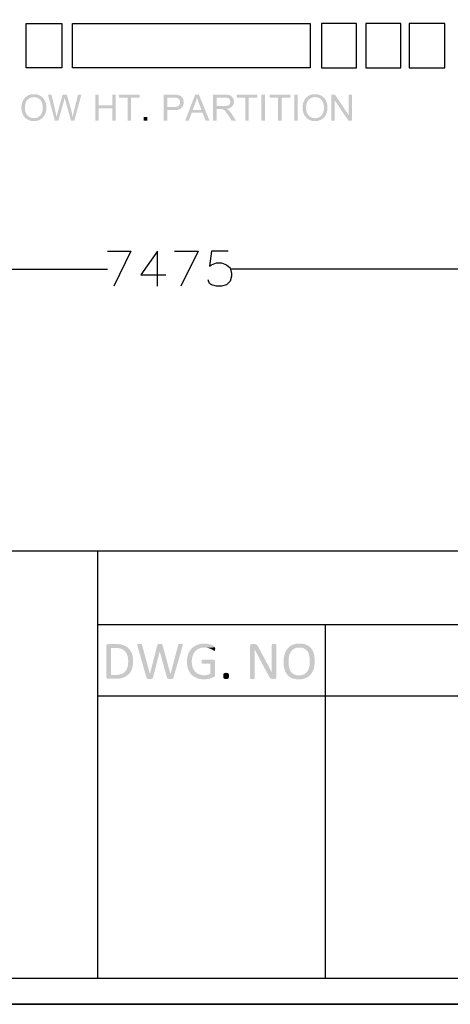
# Model space of a CAD drawing. Header units: millimetres. Extents: x 502444 to 745500, y -417645 to -375189.
# Tile 74 of 208: x 683078 to 685686, y -415327 to -409367. Entities that reach past the tile are written whole.
import ezdxf

# ---------------------------------------------------------------- set-up
doc = ezdxf.new("R2010")
doc.units = ezdxf.units.MM
doc.layers.add('PDF_Geometry', color=7, linetype='Continuous')
doc.layers.add('PDF_Solid Fills', color=7, linetype='Continuous')

msp = doc.modelspace()

# ---------------------------------------------------------------- hatches: boundary and pattern name
at = {"layer": 'PDF_Solid Fills', "lineweight": 25, "transparency": 33554559}
for points in [[(683164.52975, -409817.67657), (683164.18165, -409817.6771), (683160.08883, -409817.77731), (683156.09307, -409818.04894), (683152.19012, -409818.49145), (683148.38212, -409819.10537), (683144.66905, -409819.89123), (683141.05091, -409820.84798), (683137.52772, -409821.97614), (683134.09946, -409823.27572), (683130.76613, -409824.7467), (683127.52774, -409826.3891), (683124.38429, -409828.20239), (683121.33367, -409830.18762), (683118.38009, -409832.34373), (683115.52145, -409834.67178), (683112.75563, -409837.17072), (683110.08686, -409839.84107), (683108.54468, -409841.52408), (683106.31261, -409844.17281), (683104.21558, -409846.93071), (683102.25566, -409849.79779), (683100.42867, -409852.77405), (683098.7388, -409855.85896), (683097.18184, -409859.05304), (683095.76201, -409862.3563), (683094.4772, -409865.76821), (683093.32742, -409869.28983), (683092.31265, -409872.92009), (683091.43291, -409876.65953), (683090.68818, -409880.50762), (683090.08059, -409884.46489), (683089.60802, -409888.53133), (683089.26836, -409892.70696), (683089.06583, -409896.99175), (683088.99832, -409901.3852), (683089.02996, -409903.82085), (683089.20929, -409907.68687), (683089.54895, -409911.51439), (683090.05106, -409915.30446), (683090.71139, -409919.05604), (683091.53207, -409922.76963), (683092.51308, -409926.44473), (683093.65231, -409930.08185), (683094.954, -409933.681), (683096.41602, -409937.24217), (683098.03627, -409940.76483), (683098.95821, -409942.59869), (683100.83162, -409945.99109), (683102.86115, -409949.2416), (683105.04258, -409952.34972), (683107.37801, -409955.31648), (683109.86535, -409958.14137), (683112.5088, -409960.82438), (683115.30415, -409963.36551), (683164.31456, -409963.03693), (683162.48123, -409963.01055), (683158.55719, -409962.77058), (683154.75341, -409962.28007), (683151.06987, -409961.53799), (683147.50448, -409960.5459), (683144.05934, -409959.30223), (683140.73446, -409957.80803), (683137.52983, -409956.06332), (683134.44334, -409954.06754), (683131.4771, -409951.82071), (683128.63112, -409949.32335), (683125.90328, -409946.57495), (683123.89484, -409944.31018), (683121.75772, -409941.56757), (683119.80836, -409938.67834), (683118.04254, -409935.64196), (683116.46237, -409932.45895), (683115.06998, -409929.12879), (683113.86112, -409925.65201), (683112.84002, -409922.0286), (683112.00458, -409918.25804), (683111.35268, -409914.34086), (683110.88855, -409910.27653), (683110.61007, -409906.06557), (683110.51725, -409901.70799), (683110.54045, -409899.04343), (683110.69868, -409894.34988), (683111.0088, -409889.84831), (683111.47083, -409885.53925), (683112.08475, -409881.42218), (683112.85057, -409877.49708), (683113.76618, -409873.76397), (683114.83369, -409870.22284), (683116.05309, -409866.87422), (683117.4244, -409863.71758), (683118.94549, -409860.75293), (683120.61848, -409857.98026), (683122.44548, -409855.4001), (683124.42016, -409853.01192), (683126.54884, -409850.81572), (683126.95391, -409850.43229), (683129.87795, -409847.86584), (683132.90115, -409845.54411), (683136.02561, -409843.46659), (683139.24923, -409841.63326), (683142.57411, -409840.04466), (683146.00027, -409838.70025), (683149.52768, -409837.60004), (683153.15426, -409836.74456), (683156.88209, -409836.1338), (683160.70909, -409835.76724), (683164.63735, -409835.64488), (683213.25113, -409834.74193), (683210.287, -409832.38434), (683207.17309, -409830.17443), (683203.90939, -409828.11325), (683201.31656, -409826.64016), (683197.97058, -409824.9371), (683194.55076, -409823.41337), (683191.0571, -409822.06897), (683187.4896, -409820.90336), (683183.84826, -409819.9176), (683180.13097, -409819.11064), (683176.34195, -409818.48354), (683172.47909, -409818.03522), (683168.54029, -409817.76624)], [(683270.9535, -409820.47404), (683249.54217, -409820.47404), (683291.39648, -409978.20777), (683301.61797, -409956.15087), (683301.27198, -409954.18569), (683300.58422, -409950.41723), (683299.86692, -409946.64298), (683299.1222, -409942.8624), (683298.34583, -409939.07655), (683297.53992, -409935.28437), (683296.70659, -409931.48638), (683295.84162, -409927.68259), (683294.94711, -409923.87248)], [(683363.91526, -409820.47404), (683338.73812, -409820.47404), (683308.71922, -409926.99272), (683308.46183, -409927.95316), (683307.97871, -409929.84662), (683307.32892, -409932.45157), (683306.51669, -409935.76801), (683305.53779, -409939.79648), (683304.39644, -409944.53645), (683303.08843, -409949.98791), (683301.61797, -409956.15087), (683291.39648, -409978.20777), (683312.70022, -409978.20777), (683346.16215, -409858.02456), (683346.98704, -409855.02299), (683347.89843, -409851.54515), (683348.83514, -409847.80149), (683349.79927, -409843.79254), (683350.78872, -409839.51829)], [(683363.91526, -409820.47404), (683350.78872, -409839.51829), (683351.20644, -409841.27197), (683351.91741, -409844.03884), (683352.91108, -409847.75297), (683354.18323, -409852.41487), (683355.73807, -409858.02456), (683388.98481, -409978.20777), (683398.77592, -409956.15087), (683398.35399, -409953.3128), (683397.7907, -409949.73739), (683397.18099, -409946.1298), (683396.5291, -409942.48951), (683395.835, -409938.81706), (683395.09661, -409935.11243), (683394.31602, -409931.3751), (683393.49113, -409927.60506), (683392.62404, -409923.80286), (683391.71266, -409919.96848), (683390.75907, -409916.1014), (683389.76119, -409912.20215), (683388.7211, -409908.2702), (683387.63672, -409904.30608), (683386.51014, -409900.30925)], [(683452.35806, -409820.47404), (683431.3771, -409820.47404), (683406.63033, -409921.82818), (683406.52063, -409922.26383), (683405.48477, -409926.45528), (683404.4911, -409930.53965), (683403.54174, -409934.51802), (683402.63667, -409938.38984), (683401.77592, -409942.1546), (683400.95946, -409945.81334), (683400.18732, -409949.36555), (683399.45947, -409952.81174), (683398.77592, -409956.15087), (683388.98481, -409978.20777), (683409.10501, -409978.20777)], [(683557.57295, -409820.47404), (683536.69959, -409820.47404), (683536.69959, -409978.20777), (683557.57295, -409978.20777), (683557.57295, -409903.85987), (683639.56006, -409903.85987), (683557.57295, -409885.24601)], [(683660.43342, -409820.47404), (683639.56006, -409820.47404), (683639.56006, -409885.24601), (683557.57295, -409885.24601), (683639.56006, -409903.85987), (683639.56006, -409978.20777), (683660.43342, -409978.20777)], [(683804.78744, -409820.47404), (683679.76247, -409820.47404), (683679.76247, -409839.08791), (683731.73069, -409839.08791), (683731.73069, -409978.20777), (683752.60404, -409978.20777), (683752.60404, -409839.08791), (683804.78744, -409839.08791)], [(684010.33749, -409820.47404), (683950.83766, -409820.47404), (683950.83766, -409978.20777), (683971.71102, -409978.20777), (683971.71102, -409914.08137), (684012.1666, -409914.08137), (684013.1666, -409914.0782), (684018.07165, -409913.96586), (684022.73831, -409913.69318), (684027.17078, -409913.26017), (684031.36275, -409912.66628), (684035.32055, -409911.91154), (684039.03995, -409910.99646), (684042.52095, -409909.92104), (684045.76566, -409908.68476), (684048.77409, -409907.28761), (684051.54413, -409905.73013), (684054.07788, -409904.0123), (684056.37323, -409902.13361), (684058.4323, -409900.09406), (684060.55043, -409897.64892), (683971.71102, -409895.4675), (683971.71102, -409839.08791), (684012.05901, -409839.08791), (684061.80571, -409836.98243), (684059.35846, -409834.10744), (684056.69179, -409831.54573), (684053.80573, -409829.29679), (684052.44708, -409828.40967), (684049.32894, -409826.66231), (684045.95765, -409825.14596), (684042.33529, -409823.8601), (684038.45978, -409822.80473), (684034.3311, -409821.98036), (684033.71084, -409821.87171), (684030.77204, -409821.4445), (684027.45137, -409821.09534), (684023.74674, -409820.82319), (684019.66025, -409820.6291), (684015.1898, -409820.51306)], [(684163.48052, -409820.47404), (684140.99324, -409820.47404), (684080.41747, -409978.20777), (684102.58196, -409978.20777), (684119.9047, -409930.43575), (684185.86021, -409930.43575), (684125.92999, -409913.4358), (684143.25273, -409867.17011), (684143.3983, -409866.77401), (684144.70631, -409863.08046), (684145.93838, -409859.38057), (684147.09449, -409855.67436), (684148.17677, -409851.96129), (684149.18521, -409848.24136), (684150.11558, -409844.51563), (684150.97212, -409840.78305), (684151.75271, -409837.04361)], [(684163.48052, -409820.47404), (684151.75271, -409837.04361), (684152.56494, -409839.81576), (684153.52275, -409842.936), (684154.57759, -409846.23398), (684155.72949, -409849.70918), (684156.97843, -409853.36266), (684158.32442, -409857.19334), (684159.76745, -409861.2023), (684161.30542, -409865.38847), (684162.94255, -409869.75238), (684179.40453, -409913.4358), (684125.92999, -409913.4358), (684185.86021, -409930.43575), (684204.25889, -409978.20777), (684228.03731, -409978.20777)], [(684319.2227, -409820.47404), (684249.28619, -409820.47404), (684249.28619, -409978.20777), (684270.15955, -409978.20777), (684270.15955, -409908.16366), (684294.36834, -409908.16366), (684330.95051, -409906.44215), (684334.70789, -409905.85407), (684338.99902, -409904.98804), (684343.04753, -409903.94848), (684346.84921, -409902.73488), (684350.40616, -409901.34828), (684353.71838, -409899.78763), (684356.78588, -409898.05346), (684359.60866, -409896.14576), (684362.18671, -409894.06455), (684364.52004, -409891.80928), (684365.12342, -409891.15633), (684270.15955, -409890.08776), (684270.15955, -409837.90437), (684320.08346, -409837.90437), (684366.12763, -409835.82262), (684363.6192, -409832.91915), (684360.88081, -409830.3527), (684357.91247, -409828.12169), (684354.71416, -409826.22771), (684351.2859, -409824.67022), (684350.10236, -409824.23985), (684347.23528, -409823.35746), (684344.08339, -409822.59217), (684340.6488, -409821.94502), (684336.93151, -409821.41549), (684332.92941, -409821.00357), (684328.64462, -409820.70926), (684324.07501, -409820.53311)], [(684517.69683, -409820.47404), (684392.67186, -409820.47404), (684392.67186, -409839.08791), (684444.64007, -409839.08791), (684444.64007, -409978.20777), (684465.51343, -409978.20777), (684465.51343, -409839.08791), (684517.69683, -409839.08791)], [(684541.99845, -409978.20777), (684541.99845, -409820.47404), (684562.8718, -409820.47404), (684562.8718, -409978.20777)], [(684716.44732, -409820.47404), (684591.42235, -409820.47404), (684591.42235, -409839.08791), (684643.39057, -409839.08791), (684643.39057, -409978.20777), (684664.26392, -409978.20777), (684664.26392, -409839.08791), (684716.44732, -409839.08791)], [(684740.74894, -409978.20777), (684740.74894, -409820.47404), (684761.6223, -409820.47404), (684761.6223, -409978.20777)], [(684866.87095, -409817.67657), (684866.52285, -409817.6771), (684862.43003, -409817.77731), (684858.43426, -409818.04894), (684854.53132, -409818.49145), (684850.72331, -409819.10537), (684847.01025, -409819.89123), (684843.39211, -409820.84798), (684839.86892, -409821.97614), (684836.44065, -409823.27572), (684833.10733, -409824.7467), (684829.86894, -409826.3891), (684826.72549, -409828.20239), (684823.67487, -409830.18762), (684820.72129, -409832.34373), (684817.86265, -409834.67178), (684815.09683, -409837.17072), (684812.42806, -409839.84107), (684810.88587, -409841.52408), (684808.65381, -409844.17281), (684806.55677, -409846.93071), (684804.59686, -409849.79779), (684802.76986, -409852.77405), (684801.08, -409855.85896), (684799.52304, -409859.05304), (684798.10321, -409862.3563), (684796.8184, -409865.76821), (684795.66862, -409869.28983), (684794.65385, -409872.92009), (684793.77411, -409876.65953), (684793.02938, -409880.50762), (684792.42179, -409884.46489), (684791.94922, -409888.53133), (684791.60956, -409892.70696), (684791.40702, -409896.99175), (684791.33951, -409901.3852), (684791.37116, -409903.82085), (684791.55048, -409907.68687), (684791.89014, -409911.51439), (684792.39225, -409915.30446), (684793.05259, -409919.05604), (684793.87326, -409922.76963), (684794.85427, -409926.44473), (684795.99351, -409930.08185), (684797.29519, -409933.681), (684798.75722, -409937.24217), (684800.37746, -409940.76483), (684801.2994, -409942.59869), (684803.17282, -409945.99109), (684805.20234, -409949.2416), (684807.38377, -409952.34972), (684809.71921, -409955.31648), (684812.20654, -409958.14137), (684814.85, -409960.82438), (684817.64535, -409963.36551), (684866.65576, -409963.03693), (684864.82243, -409963.01055), (684860.89839, -409962.77058), (684857.0946, -409962.28007), (684853.41107, -409961.53799), (684849.84568, -409960.5459), (684846.40054, -409959.30223), (684843.07566, -409957.80803), (684839.87102, -409956.06332), (684836.78453, -409954.06754), (684833.8183, -409951.82071), (684830.97232, -409949.32335), (684828.24447, -409946.57495), (684826.23604, -409944.31018), (684824.09891, -409941.56757), (684822.14955, -409938.67834), (684820.38374, -409935.64196), (684818.80357, -409932.45895), (684817.41117, -409929.12879), (684816.20232, -409925.65201), (684815.18122, -409922.0286), (684814.34578, -409918.25804), (684813.69388, -409914.34086), (684813.22975, -409910.27653), (684812.95127, -409906.06557), (684812.85844, -409901.70799), (684812.88165, -409899.04343), (684813.03988, -409894.34988), (684813.35, -409889.84831), (684813.81203, -409885.53925), (684814.42595, -409881.42218), (684815.19177, -409877.49708), (684816.10738, -409873.76397), (684817.17488, -409870.22284), (684818.39429, -409866.87422), (684819.7656, -409863.71758), (684821.28669, -409860.75293), (684822.95968, -409857.98026), (684824.78668, -409855.4001), (684826.76135, -409853.01192), (684828.89004, -409850.81572), (684829.2951, -409850.43229), (684832.21915, -409847.86584), (684835.24234, -409845.54411), (684838.36681, -409843.46659), (684841.59043, -409841.63326), (684844.91531, -409840.04466), (684848.34146, -409838.70025), (684851.86888, -409837.60004), (684855.49545, -409836.74456), (684859.22329, -409836.1338), (684863.05028, -409835.76724), (684866.97854, -409835.64488), (684915.59233, -409834.74193), (684912.6282, -409832.38434), (684909.51429, -409830.17443), (684906.25058, -409828.11325), (684903.65776, -409826.64016), (684900.31178, -409824.9371), (684896.89196, -409823.41337), (684893.3983, -409822.06897), (684889.8308, -409820.90336), (684886.18946, -409819.9176), (684882.47217, -409819.11064), (684878.68315, -409818.48354), (684874.82029, -409818.03522), (684870.88148, -409817.76624)], [(684987.38959, -409820.47404), (684965.97826, -409820.47404), (684965.97826, -409978.20777), (684985.99087, -409978.20777), (684985.99087, -409854.25875)], [(684987.38959, -409820.47404), (684985.99087, -409854.25875), (685068.83873, -409978.20777), (685070.23746, -409944.31546)], [(685090.25007, -409820.47404), (685070.23746, -409820.47404), (685070.23746, -409944.31546), (685068.83873, -409978.20777), (685090.25007, -409978.20777)], [(683213.25113, -409834.74193), (683164.63735, -409835.64488), (683167.68797, -409835.72136), (683171.57825, -409836.051), (683175.36938, -409836.64171), (683179.06136, -409837.49245), (683182.65206, -409838.6032), (683186.14361, -409839.97504), (683189.53601, -409841.60689), (683192.82714, -409843.49929), (683195.29338, -409845.17702), (683198.24695, -409847.49137), (683201.00644, -409850.01456), (683203.56973, -409852.74715), (683205.9368, -409855.68965), (683208.1098, -409858.84102), (683210.08869, -409862.20124), (683211.87139, -409865.77138), (683213.2216, -409869.02084), (683214.4178, -409872.40585), (683215.45577, -409875.91006), (683216.3334, -409879.534), (683217.0507, -409883.27713), (683217.60977, -409887.14052), (683218.0085, -409891.12363), (683218.2469, -409895.22646), (683218.32707, -409899.44849), (683218.31441, -409901.14469), (683218.16673, -409905.56187), (683217.84816, -409909.82452), (683217.36082, -409913.93158), (683216.70471, -409917.88304), (683215.87771, -409921.67997), (683214.87982, -409925.32132), (683213.71526, -409928.80812), (683212.37982, -409932.13933), (683210.8735, -409935.31496), (683209.1984, -409938.33605), (683207.35452, -409941.20155), (683205.33976, -409943.91198), (683203.15622, -409946.46735), (683201.59927, -409948.09182), (683198.82712, -409950.68569), (683195.9305, -409953.03221), (683192.91153, -409955.13189), (683189.77018, -409956.98473), (683186.50437, -409958.59074), (683183.11409, -409959.94938), (683179.60144, -409961.06066), (683175.96432, -409961.92511), (683172.20484, -409962.54273), (683168.32088, -409962.91351), (683164.31456, -409963.03693), (683115.30415, -409963.36551), (683118.25351, -409965.76476), (683121.35688, -409968.02267), (683124.61214, -409970.13817), (683127.65011, -409971.90188), (683130.97077, -409973.61126), (683134.37161, -409975.14027), (683137.8505, -409976.48942), (683141.40956, -409977.65925), (683145.04668, -409978.6487), (683148.76397, -409979.45829), (683152.55932, -409980.08804), (683156.43484, -409980.53793), (683160.38841, -409980.80745), (683164.42216, -409980.89764), (683166.15422, -409980.88023), (683170.04239, -409980.71093), (683173.87783, -409980.3623), (683177.66473, -409979.83435), (683181.3989, -409979.12601), (683185.08033, -409978.23889), (683188.71323, -409977.17138), (683192.29339, -409975.92455), (683195.82291, -409974.49839), (683199.2997, -409972.89238), (683202.72584, -409971.10652), (683204.60348, -409970.04324), (683207.81022, -409968.03375), (683210.87139, -409965.85812), (683213.7891, -409963.51688), (683216.56125, -409961.01003), (683219.18993, -409958.33704), (683221.67305, -409955.49845), (683224.0127, -409952.49423), (683226.20679, -409949.32388), (683228.25742, -409945.98792), (683230.16248, -409942.48635), (683231.1245, -409940.54121), (683232.63926, -409937.19153), (683234.00846, -409933.76696), (683235.23419, -409930.26698), (683236.31436, -409926.69156), (683237.25106, -409923.04073), (683238.04431, -409919.315), (683238.69199, -409915.51385), (683239.19832, -409911.63728), (683239.55696, -409907.68529), (683239.77426, -409903.6584), (683239.84599, -409899.55609), (683239.83545, -409897.87783), (683239.70675, -409893.79609), (683239.43882, -409889.79082), (683239.02954, -409885.86098), (683238.48102, -409882.00762), (683237.79115, -409878.2302), (683236.96203, -409874.52873), (683235.98947, -409870.90375), (683234.87976, -409867.35471), (683233.6266, -409863.88161), (683232.2342, -409860.48447), (683230.70045, -409857.1638), (683229.79328, -409855.39799), (683227.88189, -409852.00243), (683225.81861, -409848.75507), (683223.60553, -409845.65593), (683221.24267, -409842.70499), (683218.73002, -409839.90278), (683216.06547, -409837.24825)], [(684061.80571, -409836.98243), (684012.05901, -409839.08791), (684012.44719, -409839.08791), (684017.65393, -409839.15014), (684022.16657, -409839.32103), (684025.98302, -409839.60056), (684029.10537, -409839.98928), (684031.53364, -409840.48664), (684032.79735, -409840.87007), (684036.28679, -409842.33368), (684039.44501, -409844.29992), (684042.27201, -409846.76826), (684044.76778, -409849.73978), (684046.16651, -409851.97869), (684047.71925, -409855.29303), (684048.82895, -409858.85737), (684049.49561, -409862.67328), (684049.71713, -409866.73973), (684049.70025, -409867.94278), (684049.36481, -409872.05248), (684048.59688, -409875.85152), (684047.39857, -409879.33938), (684045.76988, -409882.51605), (684043.70871, -409885.38155), (684041.21715, -409887.93587), (684041.21505, -409887.93851), (684038.90493, -409889.70327), (684036.23193, -409891.23228), (684033.18975, -409892.52658), (684029.78259, -409893.58512), (684026.00834, -409894.40896), (684021.86911, -409894.99703), (684017.36279, -409895.34988), (684012.48939, -409895.4675), (683971.71102, -409895.4675), (684060.55043, -409897.64892), (684062.79304, -409894.65737), (684064.77194, -409891.53713), (684066.48713, -409888.28819), (684067.9386, -409884.91056), (684069.12425, -409881.40477), (684070.0483, -409877.76976), (684070.70863, -409874.00659), (684071.10315, -409870.11472), (684071.23606, -409866.09416), (684071.14745, -409862.91853), (684070.78247, -409859.01876), (684070.13479, -409855.23501), (684069.20653, -409851.56625), (684067.99556, -409848.01299), (684066.50189, -409844.57523), (684066.04409, -409843.6707), (684064.03355, -409840.17018)], [(684366.12763, -409835.82262), (684320.08346, -409837.90437), (684321.05814, -409837.91017), (684325.67416, -409838.10479), (684329.93153, -409838.57789), (684333.82604, -409839.32894), (684337.36189, -409840.35795), (684340.53488, -409841.6649), (684343.34711, -409843.25034), (684345.79858, -409845.11321), (684347.25638, -409846.51616), (684349.63612, -409849.39326), (684351.48843, -409852.53144), (684352.81122, -409855.93069), (684353.60446, -409859.59101), (684353.86817, -409863.51189), (684353.64032, -409867.00449), (684352.86607, -409870.6933), (684351.54329, -409874.22758), (684349.67198, -409877.60679), (684349.35342, -409878.09202), (684347.03908, -409880.97334), (684344.27748, -409883.43114), (684341.06652, -409885.46489), (684337.40619, -409887.07511), (684334.80916, -409887.9211), (684331.57077, -409888.70117), (684327.97373, -409889.3077), (684324.01805, -409889.74124), (684319.7016, -409890.00127), (684315.02651, -409890.08776), (684270.15955, -409890.08776), (684365.12342, -409891.15633), (684367.52847, -409888.24547), (684369.61497, -409885.17849), (684371.37867, -409881.95646), (684372.8217, -409878.57883), (684373.94407, -409875.04561), (684374.74575, -409871.3568), (684375.22676, -409867.51188), (684375.3871, -409863.51189), (684375.34279, -409861.37582), (684375.02212, -409857.50452), (684374.39765, -409853.73924), (684373.46306, -409850.07891), (684372.22466, -409846.52512), (684370.67825, -409843.07629), (684368.82383, -409839.73348), (684368.40611, -409839.06259)], [(684915.59233, -409834.74193), (684866.97854, -409835.64488), (684870.02916, -409835.72136), (684873.91945, -409836.051), (684877.71058, -409836.64171), (684881.40255, -409837.49245), (684884.99326, -409838.6032), (684888.48481, -409839.97504), (684891.87721, -409841.60689), (684895.16834, -409843.49929), (684897.63458, -409845.17702), (684900.58815, -409847.49137), (684903.34764, -409850.01456), (684905.91092, -409852.74715), (684908.278, -409855.68965), (684910.45099, -409858.84102), (684912.42989, -409862.20124), (684914.21259, -409865.77138), (684915.56279, -409869.02084), (684916.75899, -409872.40585), (684917.79696, -409875.91006), (684918.6746, -409879.534), (684919.3919, -409883.27713), (684919.95097, -409887.14052), (684920.3497, -409891.12363), (684920.5881, -409895.22646), (684920.66826, -409899.44849), (684920.65561, -409901.14469), (684920.50793, -409905.56187), (684920.18936, -409909.82452), (684919.70202, -409913.93158), (684919.04591, -409917.88304), (684918.21891, -409921.67997), (684917.22102, -409925.32132), (684916.05646, -409928.80812), (684914.72102, -409932.13933), (684913.2147, -409935.31496), (684911.5396, -409938.33605), (684909.69572, -409941.20155), (684907.68096, -409943.91198), (684905.49742, -409946.46735), (684903.94046, -409948.09182), (684901.16832, -409950.68569), (684898.2717, -409953.03221), (684895.25272, -409955.13189), (684892.11138, -409956.98473), (684888.84557, -409958.59074), (684885.45528, -409959.94938), (684881.94264, -409961.06066), (684878.30552, -409961.92511), (684874.54603, -409962.54273), (684870.66208, -409962.91351), (684866.65576, -409963.03693), (684817.64535, -409963.36551), (684820.59471, -409965.76476), (684823.69807, -409968.02267), (684826.95334, -409970.13817), (684829.99131, -409971.90188), (684833.31197, -409973.61126), (684836.7128, -409975.14027), (684840.1917, -409976.48942), (684843.75076, -409977.65925), (684847.38788, -409978.6487), (684851.10517, -409979.45829), (684854.90052, -409980.08804), (684858.77603, -409980.53793), (684862.72961, -409980.80745), (684866.76335, -409980.89764), (684868.49542, -409980.88023), (684872.38359, -409980.71093), (684876.21902, -409980.3623), (684880.00593, -409979.83435), (684883.7401, -409979.12601), (684887.42152, -409978.23889), (684891.05442, -409977.17138), (684894.63458, -409975.92455), (684898.16411, -409974.49839), (684901.64089, -409972.89238), (684905.06704, -409971.10652), (684906.94468, -409970.04324), (684910.15142, -409968.03375), (684913.21259, -409965.85812), (684916.1303, -409963.51688), (684918.90245, -409961.01003), (684921.53113, -409958.33704), (684924.01425, -409955.49845), (684926.3539, -409952.49423), (684928.54799, -409949.32388), (684930.59862, -409945.98792), (684932.50367, -409942.48635), (684933.4657, -409940.54121), (684934.98046, -409937.19153), (684936.34966, -409933.76696), (684937.57539, -409930.26698), (684938.65555, -409926.69156), (684939.59226, -409923.04073), (684940.38551, -409919.315), (684941.03319, -409915.51385), (684941.53951, -409911.63728), (684941.89816, -409907.68529), (684942.11546, -409903.6584), (684942.18719, -409899.55609), (684942.17664, -409897.87783), (684942.04795, -409893.79609), (684941.78002, -409889.79082), (684941.37074, -409885.86098), (684940.82222, -409882.00762), (684940.13234, -409878.2302), (684939.30323, -409874.52873), (684938.33066, -409870.90375), (684937.22096, -409867.35471), (684935.9678, -409863.88161), (684934.5754, -409860.48447), (684933.04165, -409857.1638), (684932.13448, -409855.39799), (684930.22309, -409852.00243), (684928.1598, -409848.75507), (684925.94673, -409845.65593), (684923.58387, -409842.70499), (684921.07122, -409839.90278), (684918.40667, -409837.24825)], [(684330.95051, -409906.44215), (684294.36834, -409908.16366), (684294.47171, -409908.16366), (684299.30082, -409908.24963), (684303.14047, -409908.50069), (684305.98856, -409908.91683), (684308.56239, -409909.67737), (684312.07715, -409911.14941), (684315.56448, -409913.11302), (684317.74169, -409914.72272), (684320.35983, -409917.10246), (684323.14885, -409920.08082), (684326.10876, -409923.65729), (684327.61086, -409925.60718), (684329.52647, -409928.19156), (684331.57921, -409931.06128), (684333.77118, -409934.2158), (684336.10029, -409937.65567), (684338.56653, -409941.38087), (684341.17201, -409945.3914), (684362.04537, -409978.20777), (684388.29845, -409978.20777), (684360.86182, -409935.27751), (684360.69938, -409935.02909), (684358.36394, -409931.56391), (684355.99053, -409928.26593), (684353.57704, -409925.13619), (684351.12557, -409922.1747), (684348.63612, -409919.3804), (684346.10659, -409916.75488), (684343.53909, -409914.29656), (684341.42306, -409912.56502), (684338.46737, -409910.53866), (684334.97582, -409908.49752)], [(683828.55109, -409978.20777), (683828.55109, -409956.15087), (683850.60799, -409956.15087), (683850.60799, -409978.20777)], [(683661.08532, -413146.53851), (683613.44621, -413146.53851), (683611.49896, -413146.70992), (683606.45467, -413148.97732), (683604.0686, -413152.08807), (683603.04118, -413157.91927), (683603.04118, -413345.53768), (683603.71628, -413350.41082), (683606.45467, -413354.31719), (683608.2669, -413355.54346), (683613.44621, -413356.91872), (683657.99461, -413356.91872), (683660.58321, -413356.90316), (683666.81315, -413356.73201), (683672.83212, -413356.37204), (683678.63801, -413355.82431), (683684.23293, -413355.08724), (683689.61688, -413354.1616), (683694.78775, -413353.04742), (683699.74765, -413351.74415), (683704.49658, -413350.25286), (683709.85944, -413348.24548), (683715.08305, -413345.92033), (683720.05983, -413343.31538), (683724.79188, -413340.4301), (683729.27499, -413337.2645), (683733.51127, -413333.81857), (683631.00523, -413333.5066), (683631.00523, -413169.78739), (683659.45874, -413169.78739), (683731.78554, -413167.33644), (683727.40369, -413164.05217), (683722.76025, -413161.03003), (683717.8552, -413158.26843), (683712.68854, -413155.76844), (683707.26029, -413153.52952), (683705.58308, -413152.9272), (683700.86579, -413151.42984), (683695.90589, -413150.13238), (683690.70759, -413149.03428), (683685.26457, -413148.13555), (683679.58315, -413147.43671), (683673.65701, -413146.93777), (683667.49247, -413146.63819)], [(683731.78554, -413167.33644), (683659.45874, -413169.78739), (683662.72033, -413169.8222), (683669.05575, -413170.10542), (683675.01354, -413170.67452), (683680.5937, -413171.52842), (683685.79622, -413172.66818), (683690.61899, -413174.09276), (683695.06623, -413175.80319), (683695.7329, -413176.0975), (683700.90377, -413178.66975), (683705.71388, -413181.60065), (683710.16535, -413184.89125), (683714.25816, -413188.5405), (683717.99022, -413192.54893), (683718.47967, -413193.14386), (683721.73071, -413197.50725), (683724.62311, -413202.16546), (683727.15897, -413207.11903), (683729.33829, -413212.36796), (683731.16107, -413217.91172), (683732.17794, -413221.75586), (683733.33405, -413227.08364), (683734.23279, -413232.54961), (683734.87414, -413238.15402), (683735.26021, -413243.89662), (683735.3889, -413249.7774), (683735.34249, -413254.01737), (683735.10409, -413260.1471), (683734.65895, -413266.01312), (683734.01127, -413271.61674), (683733.15684, -413276.95613), (683732.09777, -413282.03285), (683730.83617, -413286.84613), (683730.20326, -413288.87592), (683728.16951, -413294.45581), (683725.8172, -413299.65991), (683723.14843, -413304.48901), (683720.15899, -413308.94285), (683716.85309, -413313.02169), (683716.7455, -413313.14089), (683712.86998, -413317.05438), (683708.6337, -413320.54434), (683704.03667, -413323.60947), (683699.08099, -413326.25029), (683693.76455, -413328.46653), (683693.07046, -413328.71547), (683688.3595, -413330.17987), (683683.31521, -413331.37739), (683677.93337, -413332.30908), (683672.21819, -413332.97443), (683666.16969, -413333.37369), (683659.78363, -413333.5066), (683631.00523, -413333.5066), (683733.51127, -413333.81857), (683737.50071, -413330.09258), (683737.95219, -413329.63768), (683741.54289, -413325.71785), (683744.88044, -413321.51613), (683747.97115, -413317.03249), (683750.80869, -413312.26642), (683753.39729, -413307.21843), (683755.73695, -413301.88802), (683757.82555, -413296.27569), (683758.78968, -413293.32923), (683760.20318, -413288.40256), (683761.4268, -413283.28681), (683762.46266, -413277.98329), (683763.31077, -413272.49068), (683763.96899, -413266.81085), (683764.43945, -413260.94167), (683764.72215, -413254.88498), (683764.81709, -413248.63949), (683764.76013, -413244.29377), (683764.49642, -413238.3373), (683764.01118, -413232.54486), (683763.30865, -413226.91671), (683762.38883, -413221.45259), (683761.24748, -413216.15197), (683759.89094, -413211.01538), (683758.31289, -413206.04309), (683756.73694, -413201.86746), (683754.43315, -413196.59374), (683751.86565, -413191.56159), (683749.03443, -413186.77152), (683745.94161, -413182.223), (683742.58509, -413177.91658), (683738.96484, -413173.85225), (683735.90789, -413170.88126)], [(683804.00052, -413145.56277), (683800.87817, -413145.59653), (683795.70941, -413145.88819), (683791.31912, -413147.35127), (683790.01744, -413150.60284), (683790.99423, -413156.4562), (683846.59956, -413350.74046), (683866.75984, -413327.65403), (683819.44563, -413151.41613), (683818.63339, -413148.48945), (683816.51948, -413146.70095), (683811.96675, -413145.72575), (683810.07435, -413145.64452)], [(683911.79769, -413151.74102), (683866.92229, -413327.65403), (683866.75984, -413327.65403), (683846.59956, -413350.74046), (683848.38647, -413354.31719), (683851.80208, -413356.43032), (683857.65438, -413357.56903), (683860.54889, -413357.76497), (683866.59739, -413357.89393), (683869.98979, -413357.85489), (683875.21551, -413357.56903), (683880.58048, -413356.43032), (683883.83152, -413354.31719), (683885.4581, -413350.74046), (683926.10566, -413191.89861), (683926.43056, -413191.89861)], [(683927.89258, -413145.56277), (683925.32508, -413145.58809), (683920.0888, -413145.88819), (683915.37363, -413146.86393), (683913.09726, -413148.6519), (683911.79769, -413151.74102), (683926.43056, -413191.89861), (683970.49161, -413350.74046), (683991.30379, -413327.65403), (683943.0149, -413151.74102), (683941.87566, -413148.6519), (683939.43685, -413146.86393), (683935.20902, -413145.88819), (683933.83771, -413145.75528)], [(684052.92387, -413145.56277), (684050.70869, -413145.58281), (684045.44499, -413145.88819), (684041.05471, -413146.86393), (684038.9429, -413148.6519), (684037.96611, -413151.57858), (683991.62869, -413327.65403), (683991.30379, -413327.65403), (683970.49161, -413350.74046), (683972.28064, -413354.31719), (683975.69413, -413356.43032), (683981.54854, -413357.56903), (683984.01057, -413357.74941), (683990.00211, -413357.89393), (683992.98311, -413357.86043), (683998.29533, -413357.56903), (684003.82275, -413356.43032), (684007.39869, -413354.31719), (684009.35016, -413350.74046), (684065.11793, -413156.61865), (684066.09472, -413150.76582), (684064.79304, -413147.51424), (684060.72976, -413145.88819), (684058.94495, -413145.73208)], [(684195.5163, -413143.61183), (684191.22095, -413143.67881), (684185.32223, -413143.99738), (684179.56698, -413144.57807), (684173.95307, -413145.42089), (684168.48051, -413146.52638), (684163.15141, -413147.89399), (684157.96366, -413149.52373), (684152.91726, -413151.41613), (684152.33077, -413151.65927), (684147.02488, -413154.05325), (684141.94261, -413156.69882), (684137.08608, -413159.59491), (684132.45529, -413162.74205), (684128.04813, -413166.14024), (684123.86671, -413169.7895), (684119.91103, -413173.6898), (684118.94478, -413174.70721), (684115.3161, -413178.82323), (684111.93004, -413183.16815), (684108.78448, -413187.74145), (684105.88153, -413192.54312), (684103.21698, -413197.57317), (684100.79505, -413202.83213), (684098.61151, -413208.31945), (684098.28028, -413209.21396), (684096.56721, -413214.27882), (684095.08198, -413219.48477), (684093.82671, -413224.8318), (684092.79718, -413230.31886), (684091.9976, -413235.9478), (684091.42798, -413241.71756), (684091.0841, -413247.62789), (684090.97018, -413253.67956), (684091.05035, -413258.7816), (684091.35625, -413264.72225), (684091.8879, -413270.51416), (684092.64739, -413276.1576), (684093.63473, -413281.65311), (684094.84991, -413287.00093), (684096.29295, -413292.19975), (684097.96172, -413297.25116), (684100.07564, -413302.681), (684102.46171, -413307.92307), (684105.10727, -413312.93915), (684108.01443, -413317.72948), (684111.17898, -413322.29276), (684114.60302, -413326.63135), (684118.28656, -413330.74289), (684121.97642, -413334.423), (684126.13042, -413338.06118), (684195.35385, -413335.45781), (684192.67875, -413335.42089), (684186.82645, -413335.06778), (684181.15769, -413334.3423), (684175.67669, -413333.24394), (684170.38346, -413331.77375), (684165.27377, -413329.93013), (684164.49318, -413329.61209), (684159.31176, -413327.20968), (684154.4257, -413324.41485), (684149.83499, -413321.22683), (684145.53753, -413317.64588), (684141.53544, -413313.67174), (684139.94261, -413311.88298), (684136.57975, -413307.63114), (684133.51436, -413303.05046), (684130.74222, -413298.1404), (684128.26754, -413292.90149), (684126.09033, -413287.334), (684125.34561, -413285.19793), (684123.83296, -413280.1423), (684122.59667, -413274.86621), (684121.63676, -413269.3707), (684120.949, -413263.6558), (684120.5376, -413257.72068), (684120.40047, -413251.5659), (684120.40047, -413251.47598), (684120.54816, -413245.54931), (684120.98275, -413239.76688), (684121.70638, -413234.12792), (684122.71692, -413228.63295), (684124.0165, -413223.28196), (684125.60299, -413218.07417), (684126.41101, -413215.70761), (684128.55446, -413210.27277), (684131.01015, -413205.12537), (684133.77596, -413200.2662), (684136.8498, -413195.69449), (684140.23587, -413191.41074), (684141.08818, -413190.43395), (684144.98058, -413186.40443), (684149.18521, -413182.73144), (684153.69574, -413179.415), (684158.51851, -413176.45509), (684163.6493, -413173.85225), (684167.05646, -413172.40605), (684172.1767, -413170.64393), (684177.51846, -413169.27367), (684183.07962, -413168.29478), (684188.86231, -413167.70722), (684194.86651, -413167.51155), (684261.36632, -413167.18613), (684258.43806, -413162.30903), (684256.20389, -413160.41241), (684250.79673, -413156.7811), (684247.79041, -413155.17087), (684242.72503, -413152.84123), (684236.9761, -413150.60284), (684234.85796, -413149.91877), (684229.66388, -413148.41087), (684224.08373, -413147.01266), (684218.11539, -413145.72575), (684218.08586, -413145.71994), (684212.71667, -413144.79748), (684207.16605, -413144.13872), (684201.43189, -413143.74369)], [(684261.36632, -413167.18613), (684194.86651, -413167.51155), (684198.20194, -413167.55269), (684204.27998, -413167.86176), (684209.97828, -413168.47304), (684215.29472, -413169.38549), (684220.22931, -413170.60068), (684222.82846, -413171.3839), (684228.53097, -413173.28843), (684233.73349, -413175.30319), (684238.44023, -413177.42871), (684241.19971, -413178.81004), (684246.42755, -413181.64073), (684250.63429, -413184.25728), (684252.57943, -413185.50781), (684257.13849, -413187.34641), (684259.25241, -413186.6961), (684260.87688, -413184.41973), (684261.85366, -413180.51784), (684262.17856, -413175.15288), (684262.10683, -413172.29951)], [(684499.0703, -413146.53851), (684485.24966, -413146.53851), (684482.23068, -413146.88819), (684477.28344, -413149.30221), (684474.57037, -413152.78374), (684473.54505, -413158.56959), (684473.54505, -413352.69141), (684474.19484, -413354.80506), (684476.4712, -413356.43032), (684480.69904, -413357.40606), (684481.55979, -413357.54873), (684487.36358, -413357.89393), (684488.82349, -413357.87837), (684494.19267, -413357.40606), (684498.58296, -413356.43032), (684500.85932, -413354.80506), (684501.50911, -413352.69141), (684501.50911, -413225.71576), (684501.50911, -413224.05385), (684501.49434, -413218.43968), (684501.46269, -413212.80757), (684501.41417, -413207.15806), (684501.34666, -413201.49088), (684501.32767, -413200.11378), (684501.23696, -413194.40177), (684501.12936, -413188.74409), (684501.00278, -413183.14073), (684500.85932, -413177.59169), (684501.18422, -413177.59169), (684523.13352, -413163.60966), (684520.93521, -413159.59227), (684518.09345, -413155.15557), (684516.97953, -413153.74735), (684513.05338, -413149.95253), (684512.36984, -413149.50738), (684507.20108, -413147.35127), (684505.00488, -413146.92194)], [(684523.13352, -413163.60966), (684501.18422, -413177.59169), (684503.22218, -413181.97723), (684505.63146, -413187.0078), (684508.15044, -413192.10378), (684510.77701, -413197.26358), (684513.09346, -413201.92073), (684515.68206, -413207.00036), (684518.27066, -413211.9513), (684520.85715, -413216.77354), (684585.0806, -413336.43302), (684604.91599, -413318.87426), (684604.84004, -413318.72104), (684602.35481, -413313.6778), (684599.83162, -413308.63483), (684597.27466, -413303.59186), (684597.16285, -413303.37799), (684594.59745, -413298.42521), (684592.03417, -413293.40228), (684589.47088, -413288.3092), (684589.04473, -413287.45979), (684586.54051, -413282.49646), (684583.97301, -413277.46852), (684581.3401, -413272.37623), (684580.56374, -413270.91289), (684577.95615, -413266.01655), (684575.28738, -413261.03054), (684572.56165, -413255.95566)], [(684618.89907, -413146.05064), (684617.2514, -413146.0633), (684611.90753, -413146.37606), (684607.51725, -413147.35127), (684605.24088, -413149.13977), (684604.59109, -413151.25316), (684604.59109, -413265.38548), (684604.59532, -413269.36912), (684604.61219, -413274.90761), (684604.64595, -413280.53418), (684604.69236, -413286.24776), (684604.75354, -413292.04865), (684604.76198, -413296.47638), (684604.79785, -413302.22689), (684604.86324, -413307.87666), (684604.95607, -413313.42569), (684605.07844, -413318.87426), (684604.91599, -413318.87426), (684585.0806, -413336.43302), (684585.53208, -413337.30748), (684588.46667, -413342.56538), (684591.2578, -413346.83805), (684593.31264, -413349.47122), (684597.11221, -413353.17901), (684598.43921, -413354.18507), (684603.45186, -413356.43032), (684605.31472, -413356.8905), (684611.0953, -413357.40606), (684620.36109, -413357.40606), (684624.58893, -413356.75574), (684628.65432, -413354.64261), (684631.41802, -413350.90291), (684632.55515, -413345.37524), (684632.55515, -413151.25316), (684631.90536, -413149.13977), (684629.629, -413147.35127), (684625.40116, -413146.37606), (684624.63745, -413146.29378)], [(684708.31021, -413165.2394), (684704.36507, -413169.001), (684700.68154, -413173.03949), (684700.41361, -413173.36016), (684697.15202, -413177.54106), (684694.13304, -413181.96246), (684691.35245, -413186.62331), (684688.81238, -413191.52467), (684686.5128, -413196.666), (684684.45374, -413202.04732), (684682.63307, -413207.66914), (684682.3356, -413208.69076), (684680.99594, -413213.73979), (684679.8335, -413218.92359), (684678.85038, -413224.24267), (684678.04659, -413229.69729), (684677.42211, -413235.28694), (684676.97486, -413241.01134), (684676.70693, -413246.87129), (684676.61832, -413252.86679), (684676.62676, -413254.93298), (684676.75967, -413261.03238), (684677.05081, -413266.95905), (684677.50228, -413272.71141), (684678.11198, -413278.2913), (684678.88203, -413283.69767), (684679.81029, -413288.93078), (684680.8989, -413293.99089), (684682.14573, -413298.87695), (684683.54446, -413303.54545), (684685.49804, -413309.04992), (684687.70478, -413314.27511), (684690.16469, -413319.21867), (684692.87566, -413323.88242), (684695.83978, -413328.26584), (684699.05496, -413332.36868), (684700.55496, -413334.11155), (684704.32499, -413338.02399), (684708.3946, -413341.62103), (684712.76379, -413344.9024), (684717.43255, -413347.86811), (684722.403, -413350.51894), (684727.67092, -413352.85386), (684730.12661, -413353.82458), (684734.94094, -413355.46487), (684739.98523, -413356.85305), (684745.25737, -413357.98833), (684750.75946, -413358.87151), (684756.49151, -413359.50283), (684762.45352, -413359.88126), (684768.64337, -413360.00758), (684773.30581, -413359.93242), (684779.25516, -413359.60568), (684785.00409, -413359.01971), (684790.5547, -413358.17478), (684795.90279, -413357.07062), (684801.05257, -413355.70748), (684806.00403, -413354.08513), (684810.75507, -413352.20354), (684814.92384, -413350.30797), (684819.89217, -413347.67666), (684824.60102, -413344.7505), (684829.04827, -413341.52899), (684833.23813, -413338.01239), (684770.10751, -413335.78296), (684765.41976, -413335.67695), (684759.43032, -413335.19963), (684753.8143, -413334.33703), (684748.5717, -413333.08967), (684743.70674, -413331.45834), (684739.21519, -413329.44227), (684735.26794, -413327.22708), (684730.74264, -413324.06728), (684726.64138, -413320.45653), (684722.96207, -413316.39562), (684719.70469, -413311.88351), (684719.13297, -413310.98952), (684716.54226, -413306.45103), (684714.26167, -413301.5887), (684712.29543, -413296.40227), (684710.64143, -413290.892), (684709.29755, -413285.0579), (684709.15198, -413284.31159), (684708.25325, -413279.13281), (684707.51696, -413273.79896), (684706.94524, -413268.31058), (684706.53596, -413262.6674), (684706.29123, -413256.86889), (684706.20895, -413250.91559), (684706.26802, -413246.44698), (684706.51697, -413240.75976), (684706.96, -413235.16009), (684707.59924, -413229.64798), (684708.43257, -413224.22368), (684709.46, -413218.88719), (684709.71738, -413217.77961), (684711.25113, -413212.14566), (684713.09712, -413206.78939), (684715.25534, -413201.71082), (684717.73002, -413196.90967), (684720.51693, -413192.38648), (684723.6646, -413188.20348), (684727.36079, -413184.13861), (684731.42618, -413180.44559), (684735.8671, -413177.12545), (684740.67721, -413174.17714), (684743.8734, -413172.57061), (684748.63077, -413170.69087), (684753.74679, -413169.22884), (684759.22146, -413168.18454), (684765.05478, -413167.55796), (684771.24463, -413167.3491)], [(684772.87121, -413143.44938), (684768.25941, -413143.52164), (684762.30162, -413143.83967), (684756.54425, -413144.41246), (684750.98731, -413145.23946), (684745.63078, -413146.32068), (684740.47257, -413147.65665), (684735.51689, -413149.2463), (684730.75952, -413151.09071), (684726.71733, -413152.95621), (684721.72157, -413155.61232), (684716.98951, -413158.5448), (684712.51906, -413161.75366), (684708.31021, -413165.2394), (684771.24463, -413167.3491), (684775.35222, -413167.43402), (684781.32267, -413167.89235), (684786.93868, -413168.74678), (684792.19816, -413169.99783), (684797.1011, -413171.6455), (684801.64961, -413173.6898), (684805.78884, -413176.03632), (684810.33735, -413179.21457), (684814.47025, -413182.80898), (684818.18543, -413186.82057), (684821.485, -413191.2483), (684821.99555, -413192.05473), (684824.61368, -413196.64491), (684826.92591, -413201.5257), (684828.93856, -413206.69709), (684830.64742, -413212.1591), (684832.05459, -413217.91172), (684832.05459, -413217.92122), (684832.99974, -413223.13587), (684833.76978, -413228.48606), (684834.37104, -413233.97154), (684834.79931, -413239.59284), (684835.05669, -413245.34888), (684835.14319, -413251.24074), (684835.07568, -413256.08013), (684834.82251, -413261.79319), (684834.37526, -413267.40156), (684833.73813, -413272.90418), (684832.91113, -413278.30211), (684831.89214, -413283.59429), (684831.58835, -413284.9648), (684830.11156, -413290.60166), (684828.31409, -413295.96583), (684826.19385, -413301.05627), (684823.75715, -413305.87482), (684820.99766, -413310.42017), (684817.75505, -413314.8951), (684814.1116, -413318.99583), (684810.07786, -413322.70626), (684805.65171, -413326.02561), (684800.83738, -413328.9544), (684797.49772, -413330.60893), (684792.70871, -413332.47153), (684787.57581, -413333.9201), (684782.09692, -413334.95491), (684776.27416, -413335.57595), (684770.10751, -413335.78296), (684833.23813, -413338.01239), (684837.16639, -413334.19964), (684840.83305, -413330.09258), (684841.13262, -413329.7305), (684844.34358, -413325.54934), (684847.32248, -413321.12241), (684850.0672, -413316.44969), (684852.57985, -413311.53092), (684854.85832, -413306.36638), (684856.90473, -413300.95606), (684858.71907, -413295.30048), (684859.21274, -413293.57475), (684860.50599, -413288.54497), (684861.62834, -413283.37093), (684862.57771, -413278.05238), (684863.35408, -413272.58931), (684863.95745, -413266.98094), (684864.38994, -413261.22859), (684864.64733, -413255.33171), (684864.73382, -413249.28954), (684864.7296, -413247.94408), (684864.61357, -413241.85259), (684864.33087, -413235.92934), (684863.88783, -413230.17461), (684863.27813, -413224.58839), (684862.50598, -413219.17069), (684861.56928, -413213.92202), (684860.47012, -413208.8416), (684859.20641, -413203.92969), (684857.84566, -413199.55576), (684855.84777, -413194.08215), (684853.60305, -413188.87858), (684851.10939, -413183.94452), (684848.36678, -413179.28103), (684845.37523, -413174.88706), (684842.13473, -413170.76312), (684840.61364, -413169.0606), (684836.76133, -413165.18719), (684832.63265, -413161.6218), (684828.22971, -413158.36442), (684823.54828, -413155.41507), (684818.59049, -413152.77372), (684813.35633, -413150.44039), (684811.32469, -413149.64873), (684806.48504, -413148.00369), (684801.42599, -413146.61235), (684796.15174, -413145.47364), (684790.65808, -413144.58809), (684784.94713, -413143.95571), (684779.01676, -413143.57596)], [(684251.77352, -413241.81092), (684184.94882, -413241.81092), (684182.51, -413242.46123), (684180.88343, -413244.41244), (684179.74419, -413247.98917), (684179.4193, -413253.3544), (684179.61128, -413257.18007), (684180.88343, -413261.9712), (684184.94882, -413264.73464), (684233.72505, -413264.73464), (684233.72505, -413326.02798), (684231.20818, -413327.33995), (684226.0795, -413329.62924), (684220.73986, -413331.52216), (684215.18924, -413333.019), (684212.15971, -413333.69805), (684206.50572, -413334.6759), (684200.90447, -413335.26213), (684195.35385, -413335.45781), (684126.13042, -413338.06118), (684130.53336, -413341.42905), (684135.18524, -413344.5274), (684140.08818, -413347.35624), (684145.24007, -413349.91452), (684150.6409, -413352.20354), (684154.97211, -413353.8077), (684160.07336, -413355.40976), (684165.3455, -413356.76497), (684170.7843, -413357.87362), (684176.38977, -413358.73649), (684182.16401, -413359.35199), (684188.10493, -413359.72198), (684194.21462, -413359.84513), (684198.94245, -413359.75942), (684204.60699, -413359.43532), (684210.31162, -413358.8694), (684215.2694, -413358.18111), (684220.858, -413357.17953), (684226.40861, -413355.94298), (684231.09426, -413354.71329), (684236.53517, -413353.07142), (684241.85372, -413351.2278), (684243.94232, -413350.44194), (684249.50349, -413348.17402), (684254.04989, -413346.02529), (684256.81359, -413344.43009), (684260.22709, -413340.66032), (684260.86843, -413339.04192), (684261.69122, -413333.34415), (684261.69122, -413253.19169), (684260.87688, -413247.98917), (684258.60051, -413244.41244), (684255.34946, -413242.46123)], [(684345.75005, -413339.19698), (684345.3028, -413346.23758), (684343.96736, -413351.41768), (684342.00956, -413354.47964), (684338.23742, -413356.8483), (684332.74798, -413358.13021), (684328.02647, -413358.38153), (684321.38092, -413357.82219), (684316.53283, -413356.1434), (684314.53284, -413354.64261), (684312.36196, -413351.08144), (684311.11935, -413345.66558), (684310.79235, -413339.68485), (684311.24593, -413332.70571), (684312.60457, -413327.50108), (684314.69529, -413324.23975), (684318.43578, -413321.94413), (684323.99273, -413320.72103), (684328.51592, -413320.50031), (684335.16148, -413321.05964), (684340.00956, -413322.73843), (684342.00956, -413324.23975), (684344.18044, -413327.80092), (684345.42305, -413333.21625)]]:
    msp.add_hatch(color=256, dxfattribs=at).paths.add_polyline_path(points)

# ---------------------------------------------------------------- linework, layer by layer
at = {"layer": 'PDF_Geometry', "lineweight": 25}
for points in [[(706470.41559, -415327.18848), (706470.41559, -395300.91577), (678221.92131, -395300.91577), (678221.92131, -415327.18848)], [(706470.41559, -415327.18848), (678221.92131, -415327.18848), (678221.92131, -395300.91577), (706470.41559, -395300.91577)], [(678381.78584, -395456.45964), (706310.55106, -395456.45964), (706310.55106, -415171.64462), (678381.78584, -415171.64462)]]:
    msp.add_lwpolyline(points, close=True, dxfattribs=at)
at = {"layer": 'PDF_Geometry', "color": 253, "lineweight": 25, "true_color": 0xb5af97}
for points in [[(683333.26556, -409658.47871), (683117.23242, -409658.47871), (683117.23242, -409390.59761), (683333.26556, -409390.59761)], [(683398.07551, -409390.59761), (684836.85626, -409390.59761), (684836.85626, -409658.47871), (683398.07551, -409658.47871)], [(684905.98687, -409658.47871), (685117.69935, -409658.47871), (685117.69935, -409390.59761), (684905.98687, -409390.59761)], [(685173.86797, -409658.47871), (685385.58046, -409658.47871), (685385.58046, -409390.59761), (685173.86797, -409390.59761)], [(685437.42841, -409658.47871), (685653.46156, -409658.47871), (685653.46156, -409390.59761), (685437.42841, -409390.59761)]]:
    msp.add_lwpolyline(points, close=True, dxfattribs=at)
at = {"layer": 'PDF_Geometry', "color": 252, "lineweight": 25, "true_color": 0x989898}
for points in [[(683609.78799, -410768.88909), (683752.36987, -410768.88909), (683648.67396, -410980.60157)], [(683912.2344, -410980.60157), (683912.2344, -410768.88909), (683812.85915, -410911.47096), (683964.08235, -410911.47096)], [(684015.93031, -410768.88909), (684158.51218, -410768.88909), (684054.81627, -410980.60157)], [(684339.98003, -410768.88909), (684240.60478, -410768.88909), (684227.64279, -410859.62301), (684240.60478, -410850.98168), (684270.84942, -410838.01969), (684301.09406, -410838.01969), (684331.3387, -410850.98168), (684352.94201, -410868.26433), (684361.58334, -410902.82964), (684361.58334, -410920.11229), (684352.94201, -410950.35693), (684331.3387, -410971.96024), (684301.09406, -410980.60157), (684270.84942, -410980.60157), (684240.60478, -410971.96024), (684227.64279, -410963.31892), (684219.00146, -410941.7156)], [(679984.75179, -410876.90566), (683609.78799, -410876.90566)], [(687986.61954, -410876.90566), (684361.58334, -410876.90566)]]:
    msp.add_lwpolyline(points, dxfattribs=at)
at = {"layer": 'PDF_Geometry', "lineweight": 25}
for points in [[(706310.55106, -412583.56752), (678381.78584, -412583.56752)], [(683549.29871, -412583.56752), (683549.29871, -415171.64462)], [(683549.29871, -413028.5958), (689978.44516, -413028.5958)], [(684927.59019, -413028.5958), (684927.59019, -415171.64462)], [(683549.29871, -413460.6621), (689978.44516, -413460.6621)]]:
    msp.add_lwpolyline(points, dxfattribs=at)

doc.saveas('drawing.dxf')
